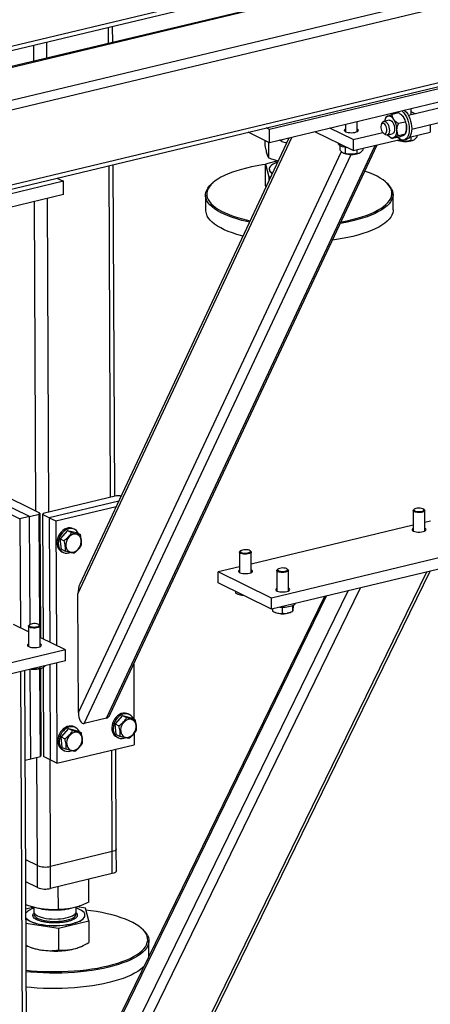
# Model space of a CAD drawing. Header units: millimetres. Extents: x 5 to 589, y 5 to 415.
# Tile 78 of 115: x 473 to 483, y 279 to 303. Entities that reach past the tile are written whole.
import ezdxf

# ---------------------------------------------------------------- set-up
doc = ezdxf.new("R2010")
doc.units = ezdxf.units.MM
doc.layers.add('TRAIT-FORT', color=4, linetype='Continuous', lineweight=25)

msp = doc.modelspace()

# ---------------------------------------------------------------- linework, layer by layer
at = {"layer": 'TRAIT-FORT', "color": 4, "linetype": 'Continuous', "lineweight": 25}
for p, q in [((473.23468, 301.82098), (494.20807, 306.84884)), ((494.11189, 306.84078), (473.25237, 301.84022)), ((472.69658, 300.65322), (497.14987, 306.5153)), ((472.73955, 300.89596), (496.91069, 306.6904)), ((472.70474, 298.82721), (497.15803, 304.68929)), ((472.57415, 302.17538), (482.49097, 304.55269)), ((472.71807, 302.10474), (482.63489, 304.48205)), ((472.73145, 298.72848), (497.01646, 304.55021)), ((475.65203, 302.41548), (475.65027, 302.80766)), ((475.75093, 302.43919), (475.74917, 302.83137)), ((474.14721, 302.05473), (474.14546, 302.44692)), ((473.82968, 301.97861), (473.82792, 302.3708)), ((484.744, 301.55204), (479.57119, 300.31198)), ((486.59855, 301.52787), (482.96214, 300.65613)), ((484.74544, 301.2298), (479.57263, 299.98975)), ((483.04207, 300.32272), (486.67847, 301.19446)), ((483.02907, 300.67218), (483.02842, 300.81819)), ((483.12934, 300.69621), (483.02874, 300.74559)), ((481.71278, 300.26191), (481.7117, 300.50254)), ((482.48922, 300.54276), (482.3599, 300.51176)), ((482.40213, 300.58938), (482.39149, 300.55991)), ((482.40182, 300.58769), (482.40888, 300.60731)), ((482.72844, 300.71871), (482.56242, 300.67891)), ((482.8833, 300.49574), (482.71728, 300.45594)), ((482.80368, 300.65872), (482.79721, 300.6648)), ((479.57119, 300.31198), (479.49433, 300.34971)), ((479.57263, 299.98975), (479.57119, 300.31198)), ((481.61345, 299.79813), (480.68146, 300.25556)), ((481.61225, 300.06666), (481.04824, 300.34349)), ((481.42629, 300.43412), (481.42707, 300.26063)), ((482.3129, 300.46117), (482.29937, 300.42369)), ((483.49366, 300.43098), (483.49448, 300.24906)), ((474.90319, 288.98805), (480.12095, 300.12119)), ((480.04874, 300.10388), (474.94994, 289.22457)), ((479.57263, 299.98975), (479.0542, 300.2442)), ((479.47282, 299.92198), (479.4723, 300.03899)), ((479.87289, 300.02336), (479.82036, 300.04914)), ((479.87289, 300.02336), (479.87271, 300.06169)), ((481.61225, 300.06666), (482.33591, 300.24014)), ((481.61225, 300.06666), (481.61345, 299.79813)), ((481.61345, 299.79813), (482.75996, 300.07297)), ((482.34595, 300.2294), (482.375, 300.20213)), ((482.43983, 300.17835), (482.56915, 300.20935)), ((482.48982, 300.14976), (482.4963, 300.14367)), ((482.73107, 300.12957), (482.56506, 300.08977)), ((482.69634, 300.05425), (482.70971, 300.04868)), ((482.88461, 300.20117), (482.7186, 300.16137)), ((482.73798, 300.06771), (482.73808, 300.04465)), ((482.85423, 300.05734), (482.91301, 300.07143)), ((482.89137, 300.2191), (482.902, 300.24857)), ((482.98995, 300.12811), (483.49448, 300.24906)), ((483.01783, 300.13479), (483.01824, 300.04162)), ((483.06827, 300.05028), (483.07946, 300.05505)), ((483.1686, 300.17094), (483.16881, 300.12302)), ((474.91615, 286.08705), (481.33049, 299.77334)), ((475.59936, 285.9504), (482.14959, 299.92665)), ((475.69234, 286.0478), (482.20292, 299.93944)), ((479.55681, 299.61378), (479.5551, 299.99835)), ((481.25692, 299.97312), (481.25693, 299.96999)), ((481.29129, 299.92149), (481.29177, 299.81343)), ((481.42071, 299.87657), (481.42136, 299.729)), ((481.70111, 299.81914), (481.70153, 299.72597)), ((481.85188, 299.85529), (481.8521, 299.80737)), ((475.05856, 285.82076), (481.5655, 299.70463)), ((479.77914, 299.5447), (479.47484, 299.46988)), ((481.37962, 299.7386), (481.393, 299.73303)), ((481.75156, 299.73463), (481.76274, 299.7394)), ((475.70148, 291.3433), (475.66535, 299.43181)), ((475.80039, 291.36701), (475.76425, 299.45552)), ((479.47484, 299.46988), (479.55883, 299.16167)), ((479.47722, 298.93701), (479.47484, 299.46988)), ((479.56901, 299.34581), (479.56904, 299.34044)), ((474.39205, 299.12657), (474.55007, 299.04901)), ((479.55883, 299.16167), (479.60392, 299.15477)), ((479.55883, 299.16167), (479.55929, 299.05954)), ((474.55007, 299.04901), (472.90418, 298.65444)), ((474.55151, 298.72677), (474.55007, 299.04901)), ((478.19778, 299.01563), (478.17127, 298.9922)), ((479.47722, 298.93701), (479.48374, 298.89834)), ((482.43013, 299.01123), (482.40341, 299.03441)), ((474.55151, 298.72677), (472.90562, 298.33221)), ((474.19667, 290.98256), (474.16249, 298.63351)), ((478.01627, 298.70782), (478.01795, 298.33187)), ((482.58934, 298.35229), (482.58766, 298.72824)), ((473.87871, 291.0012), (473.84496, 298.55739)), ((472.19276, 291.4508), (473.49128, 290.81346)), ((473.72641, 290.86983), (472.42789, 291.50716)), ((473.9761, 290.9534), (472.74251, 291.55887)), ((475.84256, 291.37712), (474.05559, 290.94874)), ((475.92205, 291.37246), (475.84256, 291.37712)), ((475.95013, 291.35868), (475.92205, 291.37246)), ((475.89836, 291.24821), (474.20334, 290.84187)), ((473.72641, 290.86983), (473.96154, 290.92619)), ((473.96154, 290.92619), (473.9761, 290.9534)), ((473.97364, 288.21649), (473.96154, 290.92619)), ((473.9761, 290.9534), (473.98966, 287.91916)), ((474.05559, 290.94874), (474.04103, 290.92153)), ((474.04103, 290.92153), (474.05458, 287.88729)), ((474.20334, 290.84187), (474.04103, 290.92153)), ((474.36566, 290.7622), (475.83575, 291.11462)), ((483.07613, 291.01499), (483.07835, 290.51807)), ((483.10438, 291.04916), (483.08582, 291.03277)), ((483.352, 291.03396), (483.33329, 291.05019)), ((483.36406, 290.51935), (483.36184, 291.01627)), ((473.72641, 290.86983), (473.49128, 290.81346)), ((473.49128, 290.81346), (473.50315, 288.15795)), ((473.73816, 288.23982), (473.72641, 290.86983)), ((474.20334, 290.84187), (474.2169, 287.80763)), ((474.20334, 290.84187), (474.36566, 290.7622)), ((474.36566, 290.7622), (474.37921, 287.72796)), ((483.07772, 290.659), (479.13083, 289.71283)), ((483.49654, 290.7594), (483.36313, 290.72742)), ((474.65301, 290.53156), (474.46964, 290.32847)), ((474.65301, 290.53156), (474.75032, 290.48379)), ((474.65301, 290.53156), (474.86604, 290.47993)), ((474.82115, 290.55898), (474.78869, 290.57491)), ((474.86604, 290.47993), (474.96336, 290.43217)), ((474.46964, 290.32847), (474.56695, 290.28071)), ((474.4993, 290.07376), (474.46964, 290.32847)), ((474.4993, 290.07376), (474.59662, 290.02599)), ((474.51173, 290.01064), (474.5442, 289.99471)), ((478.84383, 290.0004), (478.84605, 289.50348)), ((478.87208, 290.03457), (478.85352, 290.01818)), ((479.1197, 290.01936), (479.10099, 290.0356)), ((479.13176, 289.50476), (479.12954, 290.00168)), ((484.79506, 290.12207), (479.62225, 288.88201)), ((484.79626, 289.85354), (479.62345, 288.61348)), ((474.28923, 270.81395), (483.41113, 289.52149)), ((474.28986, 270.67165), (483.49043, 289.5405)), ((478.84542, 289.64441), (478.32373, 289.51935)), ((479.62225, 288.88201), (478.32373, 289.51935)), ((478.32493, 289.25082), (478.32373, 289.51935)), ((479.75279, 289.55427), (479.75501, 289.05734)), ((479.78104, 289.58844), (479.76248, 289.57204)), ((480.02866, 289.57323), (480.00995, 289.58946)), ((480.04073, 289.05862), (480.03851, 289.55554)), ((479.62345, 288.61348), (478.32493, 289.25082)), ((474.27627, 273.71496), (481.79468, 289.13398)), ((474.36527, 274.44787), (481.49079, 289.06113)), ((474.91615, 286.08705), (474.90319, 288.98805)), ((478.74207, 289.04608), (478.74224, 289.00801)), ((478.79205, 288.98418), (478.81198, 288.97588)), ((480.91813, 288.92385), (474.03685, 274.81148)), ((474.07159, 274.79443), (480.96688, 288.93554)), ((479.62345, 288.61348), (479.62225, 288.88201)), ((479.65094, 288.62007), (479.6512, 288.56187)), ((479.70101, 288.53804), (479.72095, 288.52974)), ((479.8871, 288.6608), (479.88777, 288.51138)), ((480.0795, 288.53134), (480.10605, 288.54267)), ((480.13582, 288.69841), (480.13646, 288.55662)), ((480.14834, 288.70367), (480.14857, 288.65236)), ((473.69833, 288.06215), (473.33541, 288.24027)), ((473.69772, 288.19757), (473.69994, 287.70065)), ((473.72597, 288.23175), (473.70741, 288.21535)), ((473.97359, 288.21654), (473.95488, 288.23277)), ((473.98565, 287.70193), (473.98343, 288.19885)), ((474.60113, 287.61904), (473.98467, 287.92161)), ((474.60113, 287.61904), (471.07422, 286.77354)), ((474.60233, 287.35051), (474.60113, 287.61904)), ((474.60233, 287.35051), (471.07542, 286.50501)), ((474.38113, 287.29748), (474.39205, 284.85453)), ((473.60513, 265.88034), (473.51039, 287.08874)), ((473.70384, 265.94509), (473.60929, 287.11245)), ((473.7528, 284.96215), (473.74305, 287.14451)), ((473.97425, 287.19994), (473.9744, 287.166)), ((473.98793, 285.01852), (473.97836, 287.15969)), ((473.99303, 287.16361), (474.00249, 285.04573)), ((474.02443, 287.17465), (474.03562, 287.17943)), ((474.05769, 287.19114), (474.06742, 285.01386)), ((474.21935, 287.25869), (474.22973, 284.93419)), ((476.2643, 287.26821), (476.27028, 285.92967)), ((475.59936, 285.9504), (475.05856, 285.82076)), ((475.99131, 286.01366), (475.80794, 285.81057)), ((475.99131, 286.01366), (476.08863, 285.96589)), ((475.99131, 286.01366), (476.20435, 285.96203)), ((476.15946, 286.04108), (476.12699, 286.05701)), ((476.20435, 285.96203), (476.30166, 285.91427)), ((474.6746, 285.69801), (474.49123, 285.49492)), ((474.6746, 285.69801), (474.77191, 285.65024)), ((474.6746, 285.69801), (474.88763, 285.64638)), ((474.84274, 285.72543), (474.81028, 285.74136)), ((474.88763, 285.64638), (474.98495, 285.59862)), ((475.80794, 285.81057), (475.90526, 285.7628)), ((475.83761, 285.55586), (475.80794, 285.81057)), ((474.49123, 285.49492), (474.58854, 285.44715)), ((474.5209, 285.24021), (474.49123, 285.49492)), ((475.83761, 285.55586), (475.93493, 285.50809)), ((475.85004, 285.49274), (475.8825, 285.47681)), ((476.27186, 285.57612), (476.27307, 285.30546)), ((474.39205, 284.85453), (476.27307, 285.30546)), ((474.5209, 285.24021), (474.61821, 285.19244)), ((474.53333, 285.17709), (474.56579, 285.16116)), ((475.74011, 282.69662), (475.72904, 285.17504)), ((475.83883, 282.76137), (475.82794, 285.19875)), ((473.61904, 284.93009), (473.7528, 284.96215)), ((473.7528, 284.96215), (473.98793, 285.01852)), ((473.91734, 282.35451), (473.90553, 284.99877)), ((474.00249, 285.04573), (473.98793, 285.01852)), ((474.22973, 284.93419), (474.06742, 285.01386)), ((474.23529, 282.33587), (474.22367, 284.93717)), ((474.39205, 284.85453), (474.22973, 284.93419)), ((475.84123, 282.22431), (475.83883, 282.76137)), ((473.91734, 282.35451), (473.62991, 282.49559)), ((475.74011, 282.69662), (474.23529, 282.33587)), ((475.74251, 282.15956), (475.74011, 282.69662)), ((473.91974, 281.81745), (473.91734, 282.35451)), ((474.23769, 281.79881), (474.23529, 282.33587)), ((475.74251, 282.15956), (474.23769, 281.79881)), ((475.16833, 281.46373), (475.16584, 282.02131)), ((473.91974, 281.81745), (473.63231, 281.95853)), ((474.42799, 281.2817), (474.42548, 281.84383)), ((473.82599, 281.33879), (473.63529, 281.29191)), ((473.83084, 281.33746), (473.83134, 281.22586)), ((474.00165, 281.30089), (474.03026, 281.29627)), ((474.66035, 281.29909), (474.69341, 281.30473)), ((474.8599, 281.23046), (474.85939, 281.34389)), ((475.08636, 281.31984), (474.8851, 281.35064)), ((475.17035, 281.01163), (475.08636, 281.31984)), ((475.07616, 281.14106), (475.07613, 281.14643)), ((473.63681, 280.951), (474.43001, 280.82959)), ((474.43001, 280.82959), (475.17035, 281.01163)), ((474.43001, 280.82959), (474.43239, 280.29672)), ((475.17035, 281.01163), (475.17273, 280.47876)), ((476.47698, 280.80532), (476.45026, 280.82851)), ((473.66876, 280.39655), (473.7389, 280.36734)), ((474.96, 280.3728), (474.98396, 280.38303)), ((476.63619, 280.14639), (476.63451, 280.52233)), ((476.63619, 280.14639), (476.63617, 280.14227))]:
    msp.add_line(p, q, dxfattribs=at)
at = {"layer": 'TRAIT-FORT', "color": 4, "linetype": 'Continuous', "lineweight": 25, "flags": 128}
for points in [[(482.80758, 300.76525), (482.81927, 300.75493), (482.85344, 300.71803), (482.88517, 300.67335), (482.91361, 300.62209), (482.93798, 300.56566), (482.9576, 300.5056), (482.97196, 300.44354), (482.98065, 300.38117), (482.98344, 300.32021), (482.98025, 300.2623), (482.97118, 300.20904), (482.95646, 300.16187), (482.93649, 300.12208), (482.91184, 300.09075), (482.88315, 300.06875), (482.85123, 300.05666), (482.81694, 300.05483), (482.78121, 300.06329), (482.74502, 300.08182)], [(482.86636, 300.77934), (482.87806, 300.76902), (482.91222, 300.73212), (482.94396, 300.68744), (482.97239, 300.63618), (482.99676, 300.57975), (483.01639, 300.51969), (483.03074, 300.45763), (483.03943, 300.39526), (483.04222, 300.3343), (483.03903, 300.27639), (483.02996, 300.22313), (483.01524, 300.17596), (482.99528, 300.13617), (482.97062, 300.10484), (482.94194, 300.08284), (482.91301, 300.07143)], [(482.3129, 300.46117), (482.32437, 300.48459), (482.34204, 300.5035), (482.36334, 300.51246), (482.38694, 300.51089), (482.41136, 300.49891), (482.43505, 300.47726), (482.45653, 300.44731), (482.47444, 300.41093), (482.48768, 300.37041), (482.49539, 300.32829), (482.49711, 300.28723), (482.49271, 300.24981), (482.48248, 300.21836), (482.46706, 300.19488), (482.44741, 300.18084), (482.42478, 300.17711), (482.40058, 300.18394), (482.40058, 300.18394)], [(482.6053, 300.55914), (482.58714, 300.58278), (482.56799, 300.60288), (482.54818, 300.6191), (482.52804, 300.63116), (482.50793, 300.63886), (482.48817, 300.64206), (482.46912, 300.6407), (482.4511, 300.63483)], [(482.48922, 300.54276), (482.51023, 300.54328), (482.53458, 300.53386), (482.55859, 300.51452), (482.58076, 300.48648), (482.59969, 300.4515), (482.61418, 300.41179), (482.62333, 300.36983), (482.62657, 300.32826)], [(482.56382, 300.67924), (482.57217, 300.70298), (482.57484, 300.70946)], [(482.80368, 300.65872), (482.82227, 300.63915), (482.84042, 300.61551)], [(481.42678, 300.32536), (481.41196, 300.31587), (481.40027, 300.3017), (481.39923, 300.28702), (481.40891, 300.27276), (481.4287, 300.25981)], [(481.4287, 300.25981), (481.45735, 300.24899), (481.49307, 300.24097), (481.5336, 300.23626), (481.57641, 300.23515), (481.6188, 300.23772), (481.65812, 300.2438), (481.69188, 300.25302), (481.71796, 300.26478), (481.73474, 300.27836), (481.74115, 300.2929), (481.7368, 300.30748), (481.72195, 300.32119), (481.71249, 300.32663)], [(482.36513, 300.21576), (482.38569, 300.21056), (482.40454, 300.21556), (482.42015, 300.23037), (482.43126, 300.25379), (482.43697, 300.28392), (482.43682, 300.31831), (482.43081, 300.35419), (482.41944, 300.38864), (482.40363, 300.41887), (482.38466, 300.44244), (482.36406, 300.45744), (482.3435, 300.46264), (482.32465, 300.45764), (482.30904, 300.44283), (482.29793, 300.41941), (482.29222, 300.38928), (482.29237, 300.35489), (482.29838, 300.31901), (482.30975, 300.28456), (482.32556, 300.25433), (482.34453, 300.23076), (482.36513, 300.21576)], [(482.62657, 300.32826), (482.62369, 300.28969), (482.61487, 300.25655), (482.60067, 300.23092), (482.58198, 300.21441), (482.56915, 300.20935)], [(482.60727, 300.11729), (482.62396, 300.1276), (482.63903, 300.14215), (482.65221, 300.16072), (482.66329, 300.18296), (482.67208, 300.20851), (482.67842, 300.23693), (482.68221, 300.26772), (482.68338, 300.30037)], [(482.40058, 300.18394), (482.37634, 300.20089), (482.375, 300.20213)], [(482.46012, 300.18321), (482.47123, 300.16933), (482.49038, 300.14923), (482.51019, 300.13301), (482.53032, 300.12095), (482.55044, 300.11326), (482.57019, 300.11006), (482.58925, 300.11141), (482.60727, 300.11729)], [(482.74502, 300.08182), (482.70935, 300.10992), (482.69752, 300.12153)], [(481.40069, 299.88055), (481.3563, 299.89223), (481.3188, 299.90644), (481.28943, 299.92275), (481.26911, 299.94062), (481.25849, 299.95948), (481.25693, 299.96999)], [(481.46779, 299.86962), (481.45057, 299.8718), (481.40069, 299.88055)], [(479.47489, 299.45893), (479.4073, 299.44914), (479.27088, 299.42661), (479.13907, 299.40104), (479.01245, 299.37254), (478.89159, 299.34123), (478.77703, 299.30726), (478.66928, 299.27079), (478.56882, 299.23196), (478.4761, 299.19095), (478.39154, 299.14796), (478.3155, 299.10316), (478.24834, 299.05676), (478.19035, 299.00897), (478.14179, 298.96), (478.10288, 298.91007), (478.07379, 298.85941), (478.05465, 298.80823), (478.04554, 298.75676), (478.04652, 298.70525), (478.05756, 298.65391), (478.07863, 298.60298), (478.10963, 298.55268), (478.15042, 298.50324), (478.20082, 298.45488), (478.2606, 298.40781), (478.3295, 298.36225), (478.40721, 298.3184), (478.49338, 298.27646), (478.58763, 298.2366), (478.68953, 298.19902), (478.79864, 298.16387), (478.91445, 298.13132), (479.03647, 298.10151), (479.10343, 298.08687)], [(479.77545, 299.52077), (479.76836, 299.51822), (479.71279, 299.49536), (479.66545, 299.47044), (479.627, 299.44382), (479.59799, 299.41587), (479.57883, 299.38698), (479.56977, 299.35756), (479.57095, 299.32802), (479.58236, 299.29878), (479.60383, 299.27024), (479.63505, 299.24281), (479.64263, 299.23736)], [(482.52506, 298.88678), (482.49406, 298.93708), (482.45327, 298.98652), (482.40287, 299.03488), (482.34309, 299.08194), (482.27419, 299.1275), (482.19648, 299.17136), (482.11031, 299.2133), (482.01606, 299.25316), (481.91416, 299.29074), (481.901, 299.29524)], [(479.08707, 298.05197), (479.02057, 298.06651), (478.89701, 298.0967), (478.77973, 298.12966), (478.66924, 298.16526), (478.56605, 298.20332), (478.47061, 298.24367), (478.38335, 298.28615), (478.30466, 298.33056), (478.23488, 298.37669), (478.17435, 298.42436), (478.12331, 298.47333), (478.082, 298.52339), (478.05061, 298.57433), (478.02927, 298.62591), (478.01809, 298.67789), (478.0171, 298.73006), (478.02632, 298.78218), (478.04571, 298.834), (478.07516, 298.88531), (478.11457, 298.93587), (478.16374, 298.98546), (478.17127, 298.9922)], [(482.55332, 298.86172), (482.57466, 298.81015), (482.58584, 298.75816), (482.58683, 298.70599), (482.57761, 298.65388), (482.55823, 298.60205), (482.52877, 298.55074), (482.48936, 298.50018), (482.44019, 298.45059), (482.38146, 298.40219), (482.31345, 298.35521), (482.23646, 298.30985), (482.15082, 298.26631), (482.05693, 298.22478), (481.9552, 298.18546), (481.84608, 298.14852), (481.73007, 298.11412), (481.60768, 298.08242), (481.47946, 298.05356), (481.34598, 298.02767), (481.30344, 298.02023)], [(481.32271, 298.06135), (481.33281, 298.06315), (481.46462, 298.08872), (481.59124, 298.11722), (481.7121, 298.14852), (481.82666, 298.18249), (481.93441, 298.21897), (482.03487, 298.2578), (482.12759, 298.29881), (482.21215, 298.3418), (482.28819, 298.3866), (482.35535, 298.433), (482.41334, 298.48079), (482.4619, 298.52975), (482.50081, 298.57968), (482.5299, 298.63035), (482.54904, 298.68153), (482.55815, 298.73299), (482.55718, 298.78451), (482.54613, 298.83585), (482.52506, 298.88678)], [(482.58934, 298.35229), (482.58851, 298.33005), (482.57929, 298.27793), (482.55991, 298.22611), (482.53045, 298.1748), (482.49104, 298.12424), (482.44187, 298.07465), (482.38314, 298.02625), (482.31513, 297.97927), (482.23814, 297.9339), (482.1525, 297.89036), (482.05861, 297.84884), (481.95688, 297.80952), (481.84776, 297.77258), (481.73175, 297.73818), (481.60936, 297.70648), (481.48114, 297.67762), (481.34766, 297.65172), (481.20952, 297.62891), (481.11365, 297.61527)], [(478.92827, 297.71313), (478.89869, 297.72076), (478.78141, 297.75372), (478.67092, 297.78931), (478.56773, 297.82737), (478.47229, 297.86773), (478.38503, 297.91021), (478.30634, 297.95461), (478.23656, 298.00075), (478.17603, 298.04841), (478.12499, 298.09739), (478.08368, 298.14745), (478.05229, 298.19839)], [(483.285, 290.97262), (483.24838, 290.968), (483.20957, 290.96691), (483.17146, 290.96943), (483.13688, 290.97538), (483.10838, 290.98431), (483.08809, 290.99557), (483.07751, 291.00832), (483.07742, 291.0216), (483.08582, 291.03277)], [(483.27568, 290.99744), (483.30527, 291.00493), (483.32719, 291.01503), (483.33948, 291.02686), (483.34106, 291.03937), (483.33179, 291.05143), (483.31249, 291.06198), (483.28487, 291.07009), (483.25139, 291.07502), (483.21502, 291.07635), (483.179, 291.07396), (483.14652, 291.06805), (483.12048, 291.05915), (483.10318, 291.04806), (483.09616, 291.03576), (483.10005, 291.02333), (483.1145, 291.0119), (483.13823, 291.00246), (483.16912, 290.99587), (483.20444, 290.9927), (483.24104, 290.99324), (483.27568, 290.99744)], [(483.352, 291.03396), (483.35645, 291.02945), (483.36184, 291.01631), (483.35663, 291.00312), (483.34122, 290.99086), (483.31674, 290.98043), (483.285, 290.97262)], [(474.78869, 290.57491), (474.75871, 290.58658), (474.71504, 290.5942), (474.66929, 290.59213), (474.62293, 290.58044), (474.57744, 290.55951), (474.53429, 290.53), (474.49487, 290.49287), (474.46044, 290.44931), (474.43211, 290.40071), (474.41079, 290.34865)], [(474.91808, 290.45439), (474.89623, 290.4936), (474.86675, 290.52762), (474.83135, 290.55358), (474.79117, 290.57064), (474.7475, 290.57826), (474.70175, 290.5762), (474.65539, 290.56451), (474.6099, 290.54358), (474.56675, 290.51407), (474.52733, 290.47694), (474.4929, 290.43337), (474.46457, 290.38478), (474.44325, 290.33272)], [(474.608, 290.14913), (474.61719, 290.10714), (474.63421, 290.07012), (474.65831, 290.0397), (474.68844, 290.01721), (474.72329, 290.00362), (474.76132, 289.99954), (474.80089, 290.00515), (474.84025, 290.02019), (474.87769, 290.04401), (474.91158, 290.07557), (474.94042, 290.11349), (474.96297, 290.15611), (474.97824, 290.20157), (474.98555, 290.24788), (474.98459, 290.29302), (474.9754, 290.33502), (474.95838, 290.37204), (474.93428, 290.40246), (474.90415, 290.42495), (474.8693, 290.43853), (474.83127, 290.44261), (474.7917, 290.43701), (474.75234, 290.42197), (474.71489, 290.39815), (474.68101, 290.36659), (474.65216, 290.32867), (474.62961, 290.28605), (474.61435, 290.24059), (474.60704, 290.19427), (474.608, 290.14913)], [(483.07806, 290.5828), (483.05935, 290.56986), (483.05028, 290.55548), (483.05195, 290.54082), (483.06423, 290.52681), (483.08638, 290.51432), (483.11698, 290.50414), (483.15413, 290.4969), (483.19548, 290.49308), (483.23844, 290.49289), (483.28031, 290.49636), (483.31845, 290.50327)], [(483.31845, 290.50327), (483.35048, 290.51318), (483.37437, 290.52548), (483.38863, 290.53938), (483.39236, 290.55401), (483.38533, 290.56847), (483.36797, 290.58182), (483.36377, 290.58407)], [(474.41079, 290.34865), (474.39717, 290.29479), (474.39167, 290.24087), (474.39449, 290.18861), (474.40553, 290.13971), (474.42443, 290.09572), (474.45059, 290.05807), (474.48316, 290.02796), (474.51173, 290.01064)], [(474.44325, 290.33272), (474.42963, 290.27886), (474.42414, 290.22494), (474.42696, 290.17268), (474.43799, 290.12377), (474.45689, 290.07979), (474.48305, 290.04213), (474.51562, 290.01202), (474.55357, 289.99042), (474.59566, 289.97803), (474.64055, 289.97524), (474.68679, 289.98215), (474.71664, 289.99165)], [(479.0527, 289.95803), (479.01608, 289.95341), (478.97727, 289.95232), (478.93916, 289.95484), (478.90458, 289.96079), (478.87608, 289.96972), (478.85579, 289.98098), (478.84521, 289.99373), (478.84512, 290.00701), (478.85352, 290.01818)], [(479.04338, 289.98285), (479.07297, 289.99033), (479.09489, 290.00044), (479.10718, 290.01227), (479.10876, 290.02478), (479.09949, 290.03684), (479.08019, 290.04739), (479.05257, 290.0555), (479.01909, 290.06043), (478.98272, 290.06176), (478.9467, 290.05937), (478.91422, 290.05346), (478.88818, 290.04456), (478.87088, 290.03347), (478.86386, 290.02116), (478.86775, 290.00874), (478.8822, 289.99731), (478.90593, 289.98787), (478.93682, 289.98128), (478.97214, 289.97811), (479.00874, 289.97865), (479.04338, 289.98285)], [(479.1197, 290.01936), (479.12415, 290.01486), (479.12954, 290.00172), (479.12433, 289.98853), (479.10892, 289.97627), (479.08444, 289.96584), (479.0527, 289.95803)], [(478.84576, 289.56821), (478.82705, 289.55527), (478.81798, 289.54089), (478.81965, 289.52623), (478.83193, 289.51222), (478.85408, 289.49973), (478.88468, 289.48955), (478.92183, 289.48231), (478.96318, 289.47849), (479.00614, 289.4783), (479.04801, 289.48177), (479.08615, 289.48868)], [(479.08615, 289.48868), (479.11818, 289.49859), (479.14207, 289.51089), (479.15633, 289.52479), (479.16006, 289.53942), (479.15303, 289.55388), (479.13567, 289.56723), (479.13147, 289.56948)], [(479.96167, 289.5119), (479.92504, 289.50727), (479.88623, 289.50618), (479.84812, 289.5087), (479.81354, 289.51465), (479.78505, 289.52359), (479.76475, 289.53485), (479.75417, 289.54759), (479.75408, 289.56088), (479.76248, 289.57204)], [(479.95234, 289.53671), (479.98193, 289.5442), (480.00385, 289.55431), (480.01615, 289.56614), (480.01773, 289.57864), (480.00845, 289.5907), (479.98915, 289.60126), (479.96153, 289.60936), (479.92805, 289.6143), (479.89169, 289.61563), (479.85566, 289.61323), (479.82319, 289.60732), (479.79714, 289.59843), (479.77984, 289.58733), (479.77282, 289.57503), (479.77671, 289.56261), (479.79116, 289.55117), (479.81489, 289.54174), (479.84578, 289.53514), (479.8811, 289.53198), (479.91771, 289.53252), (479.95234, 289.53671)], [(480.02866, 289.57323), (480.03312, 289.56872), (480.03851, 289.55558), (480.0333, 289.54239), (480.01788, 289.53013), (479.9934, 289.51971), (479.96167, 289.5119)], [(479.75473, 289.12207), (479.73601, 289.10914), (479.72695, 289.09476), (479.72861, 289.0801), (479.7409, 289.06608), (479.76304, 289.05359), (479.79365, 289.04341), (479.83079, 289.03618), (479.87215, 289.03235), (479.9151, 289.03217), (479.95697, 289.03564), (479.99511, 289.04255)], [(479.99511, 289.04255), (480.02714, 289.05246), (480.05103, 289.06475), (480.06529, 289.07865), (480.06902, 289.09329), (480.06199, 289.10774), (480.04464, 289.1211), (480.04044, 289.12335)], [(480.0795, 288.53134), (480.04683, 288.51994), (480.00662, 288.51068)], [(473.94944, 288.23683), (473.92787, 288.24685), (473.89853, 288.25422), (473.86403, 288.25829), (473.82745, 288.25868), (473.79202, 288.25537), (473.7609, 288.24866), (473.73685, 288.23913), (473.72201, 288.22764), (473.7177, 288.2152), (473.7243, 288.20292), (473.74122, 288.1919), (473.76697, 288.1831), (473.79925, 288.17732), (473.83519, 288.17507), (473.8716, 288.17654), (473.90525, 288.18161), (473.93315, 288.18982), (473.95281, 288.20045), (473.9625, 288.21255), (473.96134, 288.22505), (473.94944, 288.23683)], [(473.97359, 288.21654), (473.98038, 288.2088), (473.98312, 288.19556), (473.9753, 288.18251), (473.95748, 288.17063), (473.93099, 288.16079), (473.8978, 288.15373), (473.86036, 288.14997), (473.82146, 288.14978), (473.78397, 288.15319), (473.75068, 288.15994), (473.72406, 288.16952), (473.70608, 288.18124), (473.69808, 288.19421), (473.70064, 288.20748), (473.70741, 288.21535)], [(473.69965, 287.76538), (473.68094, 287.75245), (473.67187, 287.73806), (473.67354, 287.72341), (473.68583, 287.70939), (473.70797, 287.6969), (473.73858, 287.68672), (473.77572, 287.67949), (473.81707, 287.67566), (473.86003, 287.67547), (473.9019, 287.67895), (473.94004, 287.68585)], [(473.94004, 287.68585), (473.97207, 287.69577), (473.99596, 287.70806), (474.01022, 287.72196), (474.01395, 287.7366), (474.00692, 287.75105), (473.98957, 287.76441), (473.98536, 287.76666)], [(476.12699, 286.05701), (476.09701, 286.06868), (476.05335, 286.0763), (476.0076, 286.07423), (475.96123, 286.06254), (475.91575, 286.04161), (475.8726, 286.0121), (475.83318, 285.97497), (475.79875, 285.93141), (475.77042, 285.88281), (475.7491, 285.83075)], [(476.25639, 285.93649), (476.23454, 285.9757), (476.20506, 286.00972), (476.16966, 286.03568), (476.12948, 286.05274), (476.08581, 286.06036), (476.04006, 286.0583), (475.9937, 286.04661), (475.94821, 286.02567), (475.90506, 285.99617), (475.86564, 285.95904), (475.83121, 285.91547), (475.80288, 285.86688), (475.78156, 285.81482)], [(475.94631, 285.63123), (475.9555, 285.58923), (475.97251, 285.55222), (475.99662, 285.5218), (476.02675, 285.4993), (476.06159, 285.48572), (476.09963, 285.48164), (476.13919, 285.48725), (476.17856, 285.50229), (476.216, 285.52611), (476.24989, 285.55767), (476.27873, 285.59559), (476.30128, 285.63821), (476.31654, 285.68367), (476.32385, 285.72998), (476.32289, 285.77512), (476.3137, 285.81712), (476.29669, 285.85414), (476.27259, 285.88456), (476.24245, 285.90705), (476.20761, 285.92063), (476.16957, 285.92471), (476.13001, 285.91911), (476.09064, 285.90407), (476.0532, 285.88025), (476.01932, 285.84869), (475.99047, 285.81077), (475.96792, 285.76815), (475.95266, 285.72269), (475.94535, 285.67637), (475.94631, 285.63123)], [(474.81028, 285.74136), (474.7803, 285.75303), (474.73663, 285.76065), (474.69088, 285.75858), (474.64452, 285.74689), (474.59903, 285.72596), (474.55588, 285.69645), (474.51646, 285.65932), (474.48203, 285.61576), (474.4537, 285.56716), (474.43238, 285.5151)], [(474.93968, 285.62084), (474.91783, 285.66005), (474.88834, 285.69407), (474.85294, 285.72003), (474.81276, 285.73709), (474.76909, 285.74471), (474.72334, 285.74265), (474.67698, 285.73096), (474.63149, 285.71002), (474.58835, 285.68052), (474.54892, 285.64339), (474.5145, 285.59982), (474.48617, 285.55123), (474.46485, 285.49917)], [(474.62959, 285.31558), (474.63878, 285.27358), (474.6558, 285.23657), (474.6799, 285.20615), (474.71003, 285.18365), (474.74488, 285.17007), (474.78291, 285.16599), (474.82248, 285.1716), (474.86184, 285.18664), (474.89928, 285.21046), (474.93317, 285.24202), (474.96202, 285.27994), (474.98456, 285.32256), (474.99983, 285.36802), (475.00714, 285.41433), (475.00618, 285.45947), (474.99699, 285.50147), (474.97997, 285.53849), (474.95587, 285.56891), (474.92574, 285.5914), (474.89089, 285.60498), (474.85286, 285.60906), (474.81329, 285.60346), (474.77393, 285.58842), (474.73649, 285.5646), (474.7026, 285.53304), (474.67375, 285.49512), (474.65121, 285.4525), (474.63594, 285.40704), (474.62863, 285.36072), (474.62959, 285.31558)], [(475.7491, 285.83075), (475.73547, 285.77689), (475.72998, 285.72297), (475.7328, 285.67071), (475.74384, 285.62181), (475.76274, 285.57782), (475.78889, 285.54017), (475.82147, 285.51006), (475.85004, 285.49274)], [(475.78156, 285.81482), (475.76794, 285.76096), (475.76244, 285.70703), (475.76526, 285.65478), (475.7763, 285.60587), (475.7952, 285.56189), (475.82136, 285.52423), (475.85393, 285.49412), (475.89187, 285.47252), (475.93397, 285.46013), (475.97886, 285.45734), (476.0251, 285.46425), (476.05495, 285.47375)], [(474.43238, 285.5151), (474.41876, 285.46124), (474.41327, 285.40732), (474.41608, 285.35506), (474.42712, 285.30616), (474.44602, 285.26217), (474.47218, 285.22452), (474.50475, 285.19441), (474.53333, 285.17709)], [(474.46485, 285.49917), (474.45122, 285.44531), (474.44573, 285.39138), (474.44855, 285.33913), (474.45958, 285.29022), (474.47848, 285.24624), (474.50464, 285.20858), (474.53722, 285.17847), (474.57516, 285.15687), (474.61725, 285.14448), (474.66214, 285.14169), (474.70838, 285.1486), (474.73823, 285.1581)], [(475.83883, 282.76137), (475.83509, 282.74717), (475.82273, 282.73241), (475.80221, 282.71873), (475.77431, 282.70664), (475.74011, 282.69662)], [(475.83883, 282.76137), (475.83509, 282.74717), (475.82273, 282.73241), (475.80221, 282.71873), (475.77431, 282.70664), (475.74011, 282.69662)], [(475.84123, 282.22431), (475.83748, 282.21011), (475.82513, 282.19535), (475.80461, 282.18166), (475.77671, 282.16958), (475.74251, 282.15956)], [(474.04103, 280.91539), (474.12164, 280.90497), (474.20539, 280.89791), (474.29112, 280.89428), (474.37761, 280.89415), (474.46366, 280.89752), (474.54807, 280.90433), (474.62963, 280.9145), (474.70721, 280.92787), (474.77972, 280.94427), (474.84615, 280.96346), (474.90555, 280.98518), (474.9571, 281.00911), (475.00007, 281.03492), (475.03385, 281.06226), (475.05799, 281.09073), (475.07212, 281.11993), (475.07607, 281.14946), (475.06976, 281.1789), (475.0533, 281.20785), (475.0269, 281.23588), (474.99095, 281.26261), (474.94594, 281.28767), (474.89251, 281.31069), (474.85949, 281.32248)], [(473.63623, 281.08188), (473.65068, 281.06434), (473.6819, 281.03691), (473.72245, 281.01097), (473.77176, 280.98689), (473.82912, 280.965), (473.89374, 280.94561), (473.96471, 280.92899), (474.04103, 280.91539)], [(473.63625, 281.07651), (473.6507, 281.05897), (473.68193, 281.03154), (473.72248, 281.0056), (473.77178, 280.98152), (473.82915, 280.95963), (473.89377, 280.94024), (473.96474, 280.92362), (474.04106, 280.91001)], [(473.83134, 281.22586), (473.83147, 281.22211), (473.83811, 281.19774), (473.85463, 281.17395), (473.88071, 281.15123), (473.91584, 281.13), (473.95933, 281.11068), (474.01034, 281.09365), (474.06787, 281.07923), (474.13081, 281.06772)], [(473.8385, 281.1967), (473.83332, 281.18236), (473.83246, 281.15785), (473.84159, 281.13358), (473.86053, 281.11002), (473.88893, 281.08763), (473.92621, 281.06684), (473.97167, 281.04806), (474.02441, 281.03165), (474.08341, 281.01794), (474.14751, 281.00718), (474.21548, 280.9996), (474.28598, 280.99533), (474.35765, 280.99446), (474.42909, 280.99702), (474.49891, 281.00293), (474.56576, 281.0121), (474.62832, 281.02435), (474.68538, 281.03943), (474.73584, 281.05705), (474.77871, 281.07687), (474.81315, 281.0985)], [(474.04106, 280.91001), (474.12166, 280.8996), (474.20541, 280.89254), (474.29114, 280.88891), (474.37764, 280.88878), (474.46369, 280.89215), (474.54809, 280.89896), (474.62965, 280.90913), (474.70724, 280.9225), (474.77975, 280.9389), (474.84617, 280.95809), (474.90557, 280.97981), (474.95712, 281.00374), (475.00009, 281.02955), (475.03388, 281.05689), (475.05801, 281.08535), (475.07215, 281.11456), (475.07616, 281.14106)], [(474.13081, 281.06772), (474.19794, 281.05932), (474.26793, 281.05422), (474.33944, 281.0525), (474.41107, 281.0542), (474.48143, 281.05928), (474.54914, 281.06765), (474.61289, 281.07915), (474.67144, 281.09354), (474.72364, 281.11056), (474.76849, 281.12986), (474.80511, 281.15108), (474.83278, 281.1738), (474.85098, 281.19758), (474.85933, 281.22195), (474.8599, 281.23046)], [(474.81315, 281.0985), (474.8385, 281.12153), (474.85426, 281.1455), (474.86012, 281.16994), (474.85598, 281.19439), (474.853, 281.20123)], [(476.57191, 280.68088), (476.54091, 280.73118), (476.50012, 280.78062), (476.44972, 280.82898), (476.38994, 280.87604), (476.32104, 280.9216), (476.24333, 280.96545), (476.15716, 281.0074), (476.06292, 281.04725), (475.96101, 281.08484), (475.85191, 281.11998), (475.73609, 281.15254), (475.61408, 281.18235), (475.48641, 281.20928), (475.35366, 281.23323), (475.21643, 281.25407), (475.10025, 281.26887)], [(473.64194, 279.80404), (473.76643, 279.79186), (473.91339, 279.78082), (474.06229, 279.77316), (474.21247, 279.76893), (474.36326, 279.76813), (474.51398, 279.77078), (474.66397, 279.77686), (474.81255, 279.78635), (474.95905, 279.79919), (475.10283, 279.81534), (475.24324, 279.83472), (475.37966, 279.85725), (475.51147, 279.88282), (475.63809, 279.91132), (475.75895, 279.94262), (475.87351, 279.97659), (475.98126, 280.01307), (476.08172, 280.0519), (476.17444, 280.0929), (476.25901, 280.1359), (476.33504, 280.1807), (476.4022, 280.22709), (476.46019, 280.27488), (476.50875, 280.32385), (476.54766, 280.37378), (476.57675, 280.42445), (476.5959, 280.47563), (476.605, 280.52709), (476.60403, 280.57861), (476.59298, 280.62995), (476.57191, 280.68088)], [(476.60017, 280.65582), (476.62151, 280.60424), (476.63269, 280.55226), (476.63368, 280.50009), (476.62446, 280.44797), (476.60508, 280.39615), (476.57562, 280.34484), (476.53621, 280.29428), (476.48704, 280.24469), (476.42831, 280.19629), (476.3603, 280.14931), (476.28331, 280.10394), (476.19767, 280.0604), (476.10378, 280.01888), (476.00205, 279.97956), (475.89293, 279.94262), (475.77692, 279.90822), (475.65453, 279.87652), (475.52631, 279.84766), (475.39283, 279.82176), (475.25469, 279.79895), (475.1125, 279.77933), (474.9669, 279.76297), (474.81854, 279.74997), (474.66808, 279.74036), (474.5162, 279.73421), (474.36356, 279.73152), (474.21087, 279.73233), (474.05879, 279.73662), (473.908, 279.74437), (473.75918, 279.75555), (473.6421, 279.76691)], [(476.51513, 279.89403), (476.48872, 279.86874), (476.42999, 279.82035), (476.36198, 279.77337), (476.28499, 279.728), (476.19935, 279.68446), (476.10546, 279.64294), (476.00373, 279.60362), (475.89461, 279.56668), (475.7786, 279.53228), (475.65621, 279.50058), (475.52799, 279.47171), (475.39451, 279.44582), (475.25637, 279.42301), (475.11418, 279.40338), (474.96858, 279.38703), (474.82022, 279.37402), (474.66976, 279.36442), (474.51788, 279.35826), (474.36524, 279.35558), (474.21255, 279.35639), (474.06047, 279.36067), (473.90968, 279.36842), (473.76086, 279.3796), (473.64378, 279.39097)]]:
    msp.add_lwpolyline(points, dxfattribs=at)
at = {"layer": 'TRAIT-FORT', "color": 4, "linetype": 'Continuous', "lineweight": 25}
for centre, radius, start, end in [((482.53376, 300.50487), 0.15401, 122.459741, 175.624068), ((482.20832, 300.29818), 0.47507, 0.264316, 33.319327), ((482.44344, 300.35455), 0.47507, 0.264316, 33.319327), ((482.60398, 300.34939), 0.31462, 341.308687, 1.338303), ((480.02485, 300.37897), 0.38672, 246.862347, 265.854939), ((482.88677, 300.54697), 0.52881, 250.438421, 290.073456), ((481.57006, 300.23132), 0.52881, 250.438421, 290.073456), ((479.71811, 299.36268), 0.15073, 188.486598, 239.113065), ((482.10149, 298.61491), 0.51485, 28.644981, 50.332553), ((478.3088, 298.33553), 0.29087, 180.719966, 208.130646), ((478.96125, 289.37235), 0.42364, 249.369376, 267.029129), ((480.12783, 288.79671), 0.09278, 292.382237, 332.711071), ((479.8984, 289.03897), 0.53926, 250.787989, 281.577106), ((479.9, 289.36056), 0.70093, 264.301583, 292.051996), ((473.84154, 287.70371), 0.55978, 261.980877, 289.069853), ((474.10666, 282.86284), 0.54244, 249.57226, 283.717287), ((474.10906, 282.32578), 0.54244, 249.57226, 283.717287), ((473.93541, 280.9286), 0.40306, 105.024121, 138.035477), ((474.33653, 283.2622), 1.98964, 261.145162, 279.366716), ((476.14834, 280.40901), 0.51485, 28.644981, 50.332553), ((474.18814, 281.51253), 1.23015, 248.580607, 262.168414), ((474.33777, 282.37831), 2.10846, 261.346197, 282.743131), ((474.57334, 281.29631), 1.00119, 283.252458, 292.718176)]:
    msp.add_arc(centre, radius, start, end, dxfattribs=at)
for centre, start_param, end_param in [((475.04426, 289.02187), 0.86324316, 1.71129298), ((475.05722, 286.12087), 1.71129298, 3.28208931), ((475.59802, 286.25051), 3.28208931, 4.00483582)]:
    msp.add_ellipse(centre, major_axis=(0.01843, 0.30188), ratio=0.46333993, start_param=start_param, end_param=end_param, dxfattribs=at)
for points, knots in [([(482.40888, 300.60731), (482.4099, 300.60873), (482.41195, 300.61158), (482.41819, 300.6168), (482.42772, 300.62298), (482.4391, 300.62913), (482.448, 300.63335), (482.4511, 300.63483)], [0, 0, 0, 0, 0.215516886, 0.432226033, 0.654457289, 0.879687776, 1, 1, 1, 1]), ([(482.4511, 300.63483), (482.45827, 300.63806), (482.47275, 300.64459), (482.50009, 300.65559), (482.53007, 300.66708), (482.55161, 300.67495), (482.56242, 300.67891)], [0, 0, 0, 0, 0.24957627, 0.50436073, 0.75104521, 1, 1, 1, 1]), ([(482.6053, 300.55914), (482.59906, 300.56895), (482.58645, 300.58878), (482.57434, 300.61914), (482.56619, 300.64935), (482.56368, 300.66903), (482.56242, 300.67891)], [0, 0, 0, 0, 0.24957627, 0.50436073, 0.75104521, 1, 1, 1, 1]), ([(482.71728, 300.45594), (482.70786, 300.46249), (482.68897, 300.47562), (482.66219, 300.49704), (482.63721, 300.52016), (482.61832, 300.54117), (482.60866, 300.5545), (482.6053, 300.55914)], [0, 0, 0, 0, 0.21551689, 0.43222603, 0.65445729, 0.87968778, 1, 1, 1, 1]), ([(482.72844, 300.71871), (482.73786, 300.71216), (482.75675, 300.69903), (482.78353, 300.67761), (482.80851, 300.65449), (482.82741, 300.63348), (482.83706, 300.62015), (482.84042, 300.61551)], [0, 0, 0, 0, 0.21551689, 0.43222603, 0.65445729, 0.87968778, 1, 1, 1, 1]), ([(482.84042, 300.61551), (482.84667, 300.6057), (482.85928, 300.58587), (482.87138, 300.5555), (482.87953, 300.5253), (482.88204, 300.50562), (482.8833, 300.49574)], [0, 0, 0, 0, 0.24957627, 0.50436073, 0.75104521, 1, 1, 1, 1]), ([(482.8833, 300.49574), (482.88792, 300.48586), (482.8994, 300.46132), (482.91306, 300.41805), (482.91822, 300.38023), (482.91848, 300.35921), (482.91851, 300.35674)], [0, 0, 0, 0, 0.23703923, 0.58901919, 0.95163056, 1, 1, 1, 1]), ([(482.68338, 300.30037), (482.68339, 300.30286), (482.68347, 300.32336), (482.68815, 300.36354), (482.7013, 300.41329), (482.71276, 300.44387), (482.71728, 300.45594)], [0, 0, 0, 0, 0.04836864, 0.39932986, 0.76296469, 1, 1, 1, 1]), ([(482.7186, 300.16137), (482.71495, 300.16905), (482.70765, 300.18444), (482.69647, 300.21435), (482.686, 300.25227), (482.68426, 300.2842), (482.68338, 300.30037)], [0, 0, 0, 0, 0.18493389, 0.37057618, 0.68107849, 1, 1, 1, 1]), ([(482.91851, 300.35674), (482.91782, 300.34065), (482.91641, 300.30797), (482.90638, 300.26514), (482.89534, 300.22947), (482.88819, 300.21062), (482.88461, 300.20117)], [0, 0, 0, 0, 0.30993156, 0.62942678, 0.81430839, 1, 1, 1, 1]), ([(482.49655, 300.14393), (482.49873, 300.14174), (482.50968, 300.1307), (482.53273, 300.11253), (482.55425, 300.09738), (482.56506, 300.08977)], [0, 0, 0, 0, 0.110118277, 0.55302106, 1, 1, 1, 1]), ([(482.60727, 300.11729), (482.60109, 300.11429), (482.58859, 300.10824), (482.57666, 300.10093), (482.56867, 300.09471), (482.56626, 300.09142), (482.56506, 300.08977)], [0, 0, 0, 0, 0.24957627, 0.50436073, 0.75104521, 1, 1, 1, 1]), ([(482.7186, 300.16137), (482.70922, 300.15795), (482.69042, 300.15108), (482.66378, 300.14097), (482.63895, 300.13112), (482.62018, 300.12321), (482.61061, 300.11882), (482.60727, 300.11729)], [0, 0, 0, 0, 0.21551689, 0.43222603, 0.65445729, 0.87968778, 1, 1, 1, 1]), ([(482.69601, 300.055), (482.70573, 300.05139), (482.71994, 300.04611), (482.73373, 300.045), (482.73808, 300.04465)], [0, 0, 0, 0, 0.68398474, 1, 1, 1, 1]), ([(482.73107, 300.12957), (482.74045, 300.133), (482.75925, 300.13987), (482.78589, 300.14998), (482.81072, 300.15982), (482.82949, 300.16774), (482.83906, 300.17213), (482.8424, 300.17365)], [0, 0, 0, 0, 0.21551689, 0.43222603, 0.65445729, 0.87968778, 1, 1, 1, 1]), ([(483.01824, 300.04162), (482.99395, 300.036), (482.94485, 300.02463), (482.87203, 300.02106), (482.80237, 300.0282), (482.75964, 300.03914), (482.73808, 300.04465)], [0, 0, 0, 0, 0.26460494, 0.53494775, 0.76534313, 1, 1, 1, 1]), ([(482.8424, 300.17365), (482.84858, 300.17665), (482.86108, 300.1827), (482.87301, 300.19001), (482.881, 300.19623), (482.88341, 300.19952), (482.88461, 300.20117)], [0, 0, 0, 0, 0.24957627, 0.50436073, 0.75104521, 1, 1, 1, 1]), ([(483.01824, 300.04162), (483.03134, 300.0428), (483.05781, 300.04518), (483.09698, 300.06198), (483.13437, 300.0886), (483.15726, 300.11148), (483.16881, 300.12302)], [0, 0, 0, 0, 0.26460494, 0.53494775, 0.76534313, 1, 1, 1, 1]), ([(479.55681, 299.61378), (479.55125, 299.62383), (479.54073, 299.64287), (479.52518, 299.68539), (479.51133, 299.73402), (479.49844, 299.78891), (479.48591, 299.84956), (479.47733, 299.89706), (479.47282, 299.92198)], [0, 0, 0, 0, 0.20206835, 0.38269984, 0.55531458, 0.69299169, 0.83889419, 1, 1, 1, 1]), ([(481.29177, 299.81343), (481.3083, 299.79453), (481.33563, 299.76328), (481.37517, 299.73876), (481.40174, 299.7308), (481.41701, 299.7294), (481.42136, 299.729)], [0, 0, 0, 0, 0.38554949, 0.63764185, 0.89654625, 1, 1, 1, 1]), ([(481.70153, 299.72597), (481.71462, 299.72715), (481.7411, 299.72953), (481.78026, 299.74633), (481.81765, 299.77295), (481.84055, 299.79583), (481.8521, 299.80737)], [0, 0, 0, 0, 0.26460494, 0.53494775, 0.76534313, 1, 1, 1, 1]), ([(479.78399, 299.54336), (479.75217, 299.55175), (479.67596, 299.57183), (479.60067, 299.59834), (479.55681, 299.61378)], [0, 0, 0, 0, 0.41759982, 1, 1, 1, 1]), ([(481.70153, 299.72597), (481.67724, 299.72035), (481.62813, 299.70898), (481.55531, 299.70541), (481.48566, 299.71255), (481.44293, 299.72349), (481.42136, 299.729)], [0, 0, 0, 0, 0.26460494, 0.53494775, 0.76534313, 1, 1, 1, 1]), ([(474.75032, 290.48379), (474.73796, 290.46442), (474.71298, 290.42525), (474.66794, 290.37116), (474.61851, 290.32259), (474.58424, 290.29475), (474.56695, 290.28071)], [0, 0, 0, 0, 0.26460494, 0.53494775, 0.76534313, 1, 1, 1, 1]), ([(474.75032, 290.48379), (474.77237, 290.47757), (474.81695, 290.46498), (474.87496, 290.45026), (474.92404, 290.43933), (474.95017, 290.43457), (474.96336, 290.43217)], [0, 0, 0, 0, 0.26460494, 0.53494775, 0.76534313, 1, 1, 1, 1]), ([(474.99302, 290.17746), (474.99418, 290.20744), (474.99609, 290.25704), (474.98628, 290.33515), (474.97453, 290.39023), (474.96584, 290.42285), (474.96336, 290.43217)], [0, 0, 0, 0, 0.38554949, 0.63764185, 0.89654625, 1, 1, 1, 1]), ([(474.59662, 290.02599), (474.59777, 290.05598), (474.59969, 290.10558), (474.58987, 290.18369), (474.57812, 290.23876), (474.56943, 290.27139), (474.56695, 290.28071)], [0, 0, 0, 0, 0.38554949, 0.63764185, 0.89654625, 1, 1, 1, 1]), ([(474.80966, 289.97437), (474.82913, 289.99025), (474.8685, 290.02235), (474.91881, 290.07386), (474.96051, 290.12623), (474.98212, 290.16028), (474.99302, 290.17746)], [0, 0, 0, 0, 0.26460494, 0.53494775, 0.76534313, 1, 1, 1, 1]), ([(474.80966, 289.97437), (474.79472, 289.9771), (474.76454, 289.98263), (474.71179, 289.99476), (474.65498, 290.00948), (474.61619, 290.02046), (474.59662, 290.02599)], [0, 0, 0, 0, 0.26460494, 0.53494775, 0.76534313, 1, 1, 1, 1]), ([(478.74224, 289.00801), (478.7628, 288.99769), (478.80438, 288.97683), (478.86579, 288.96002), (478.9072, 288.95416), (478.92622, 288.9551), (478.92732, 288.95516)], [0, 0, 0, 0, 0.33947119, 0.6863037, 0.98188621, 1, 1, 1, 1]), ([(479.6512, 288.56187), (479.67176, 288.5516), (479.71332, 288.53084), (479.77485, 288.51335), (479.83361, 288.5072), (479.86961, 288.50998), (479.88777, 288.51138)], [0, 0, 0, 0, 0.26460494, 0.53494775, 0.76534313, 1, 1, 1, 1]), ([(479.88777, 288.51138), (479.91945, 288.50898), (479.97184, 288.50501), (480.04773, 288.52007), (480.09875, 288.53873), (480.12808, 288.55265), (480.13646, 288.55662)], [0, 0, 0, 0, 0.385549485, 0.637641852, 0.896546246, 1, 1, 1, 1]), ([(480.14857, 288.65236), (480.14754, 288.63816), (480.14547, 288.60946), (480.14234, 288.58021), (480.1393, 288.56281), (480.13741, 288.5587), (480.13646, 288.55662)], [0, 0, 0, 0, 0.26460494, 0.53494775, 0.76534313, 1, 1, 1, 1]), ([(473.9744, 287.166), (473.95013, 287.16044), (473.90104, 287.14922), (473.83367, 287.14493), (473.79205, 287.1503), (473.77588, 287.15238)], [0, 0, 0, 0, 0.37447426, 0.75706887, 1, 1, 1, 1]), ([(473.9744, 287.166), (473.9875, 287.16716), (474.01398, 287.16951), (474.05312, 287.18651), (474.08512, 287.2087), (474.10275, 287.22607), (474.10903, 287.23225)], [0, 0, 0, 0, 0.29644197, 0.59931219, 0.85742854, 1, 1, 1, 1]), ([(476.08863, 285.96589), (476.07627, 285.94652), (476.05129, 285.90735), (476.00625, 285.85326), (475.95682, 285.80469), (475.92255, 285.77685), (475.90526, 285.7628)], [0, 0, 0, 0, 0.26460494, 0.53494775, 0.76534313, 1, 1, 1, 1]), ([(476.08863, 285.96589), (476.11068, 285.95966), (476.15525, 285.94707), (476.21327, 285.93236), (476.26235, 285.92143), (476.28848, 285.91667), (476.30166, 285.91427)], [0, 0, 0, 0, 0.26460494, 0.53494775, 0.76534313, 1, 1, 1, 1]), ([(476.33133, 285.65956), (476.33249, 285.68954), (476.3344, 285.73914), (476.32459, 285.81725), (476.31283, 285.87233), (476.30414, 285.90495), (476.30166, 285.91427)], [0, 0, 0, 0, 0.38554949, 0.63764185, 0.89654625, 1, 1, 1, 1]), ([(474.77191, 285.65024), (474.75956, 285.63087), (474.73458, 285.5917), (474.68954, 285.53761), (474.6401, 285.48904), (474.60583, 285.4612), (474.58854, 285.44715)], [0, 0, 0, 0, 0.26460494, 0.53494775, 0.76534313, 1, 1, 1, 1]), ([(474.77191, 285.65024), (474.79396, 285.64401), (474.83854, 285.63142), (474.89656, 285.61671), (474.94564, 285.60578), (474.97176, 285.60102), (474.98495, 285.59862)], [0, 0, 0, 0, 0.26460494, 0.53494775, 0.76534313, 1, 1, 1, 1]), ([(475.93493, 285.50809), (475.93608, 285.53808), (475.93799, 285.58768), (475.92818, 285.66578), (475.91643, 285.72086), (475.90774, 285.75349), (475.90526, 285.7628)], [0, 0, 0, 0, 0.38554949, 0.63764185, 0.89654625, 1, 1, 1, 1]), ([(476.14796, 285.45647), (476.16744, 285.47235), (476.20681, 285.50445), (476.25711, 285.55596), (476.29882, 285.60833), (476.32043, 285.64238), (476.33133, 285.65956)], [0, 0, 0, 0, 0.26460494, 0.53494775, 0.76534313, 1, 1, 1, 1]), ([(474.61821, 285.19244), (474.61937, 285.22243), (474.62128, 285.27202), (474.61147, 285.35013), (474.59971, 285.40521), (474.59102, 285.43784), (474.58854, 285.44715)], [0, 0, 0, 0, 0.38554949, 0.63764185, 0.89654625, 1, 1, 1, 1]), ([(475.01462, 285.34391), (475.01577, 285.37389), (475.01768, 285.42349), (475.00787, 285.5016), (474.99612, 285.55668), (474.98743, 285.5893), (474.98495, 285.59862)], [0, 0, 0, 0, 0.38554949, 0.63764185, 0.89654625, 1, 1, 1, 1]), ([(476.14796, 285.45647), (476.13303, 285.4592), (476.10285, 285.46473), (476.05009, 285.47686), (475.99329, 285.49158), (475.9545, 285.50256), (475.93493, 285.50809)], [0, 0, 0, 0, 0.26460494, 0.53494775, 0.76534313, 1, 1, 1, 1]), ([(474.83125, 285.14082), (474.81632, 285.14355), (474.78613, 285.14908), (474.73338, 285.16121), (474.67657, 285.17593), (474.63778, 285.18691), (474.61821, 285.19244)], [0, 0, 0, 0, 0.26460494, 0.53494775, 0.76534313, 1, 1, 1, 1]), ([(474.83125, 285.14082), (474.85072, 285.1567), (474.89009, 285.1888), (474.9404, 285.24031), (474.9821, 285.29268), (475.00371, 285.32673), (475.01462, 285.34391)], [0, 0, 0, 0, 0.26460494, 0.53494775, 0.76534313, 1, 1, 1, 1]), ([(474.42799, 281.2817), (474.37301, 281.2796), (474.26889, 281.27563), (474.11571, 281.28431), (473.97971, 281.30289), (473.85355, 281.32999), (473.74159, 281.36051), (473.66833, 281.38585), (473.63482, 281.39745)], [0, 0, 0, 0, 0.21006404, 0.39784298, 0.57728796, 0.72041284, 0.87208859, 1, 1, 1, 1]), ([(475.16833, 281.46373), (475.11896, 281.44106), (475.02546, 281.39813), (474.88789, 281.34951), (474.76574, 281.31725), (474.65243, 281.29712), (474.54249, 281.28502), (474.4674, 281.28284), (474.42799, 281.2817)], [0, 0, 0, 0, 0.20206835, 0.38269984, 0.55531458, 0.69299169, 0.83889419, 1, 1, 1, 1]), ([(474.11926, 280.97381), (474.08991, 280.97897), (474.02946, 280.98958), (473.95015, 281.01308), (473.88267, 281.04223), (473.83327, 281.07633), (473.81006, 281.10717), (473.80276, 281.13229), (473.80335, 281.15674), (473.81214, 281.18121), (473.83114, 281.19817), (473.83756, 281.20389)], [0, 0, 0, 0, 0.12310159, 0.25357691, 0.38947661, 0.5282603, 0.66704398, 0.73507174, 0.80311816, 0.93359349, 1, 1, 1, 1]), ([(474.83923, 281.06767), (474.8238, 281.05759), (474.79202, 281.03682), (474.72232, 281.00945), (474.63618, 280.98607), (474.53578, 280.9688), (474.44519, 280.96051), (474.3716, 280.95774), (474.29995, 280.95759), (474.21354, 280.9614), (474.15007, 280.96976), (474.11926, 280.97381)], [0, 0, 0, 0, 0.11649679, 0.2399717, 0.36857994, 0.49991744, 0.63125494, 0.69563278, 0.7600283, 0.88350321, 1, 1, 1, 1]), ([(474.85324, 281.21082), (474.85386, 281.21039), (474.87108, 281.19863), (474.88123, 281.17905), (474.88933, 281.15408), (474.88875, 281.12957), (474.87669, 281.10003), (474.85147, 281.07825), (474.83923, 281.06767)], [0, 0, 0, 0, 0.009770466, 0.269836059, 0.397312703, 0.524824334, 0.769320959, 1, 1, 1, 1]), ([(473.63923, 280.41076), (473.69592, 280.38702), (473.78667, 280.34903), (473.91483, 280.31289), (473.98522, 280.30021), (474.02052, 280.29385)], [0, 0, 0, 0, 0.45352882, 0.72589021, 1, 1, 1, 1]), ([(474.43239, 280.29672), (474.49258, 280.29358), (474.58335, 280.28885), (474.70792, 280.30126), (474.77114, 280.31493), (474.80286, 280.32178)], [0, 0, 0, 0, 0.49525132, 0.7468182, 1, 1, 1, 1]), ([(474.80286, 280.32178), (474.86487, 280.34036), (474.99027, 280.37792), (475.11147, 280.4449), (475.17273, 280.47876)], [0, 0, 0, 0, 0.49451073, 1, 1, 1, 1]), ([(474.02052, 280.29385), (474.08957, 280.28661), (474.2292, 280.27195), (474.36417, 280.28841), (474.43239, 280.29672)], [0, 0, 0, 0, 0.49451073, 1, 1, 1, 1])]:
    msp.add_open_spline(points, degree=3, knots=knots, dxfattribs=at)

doc.saveas('drawing.dxf')
